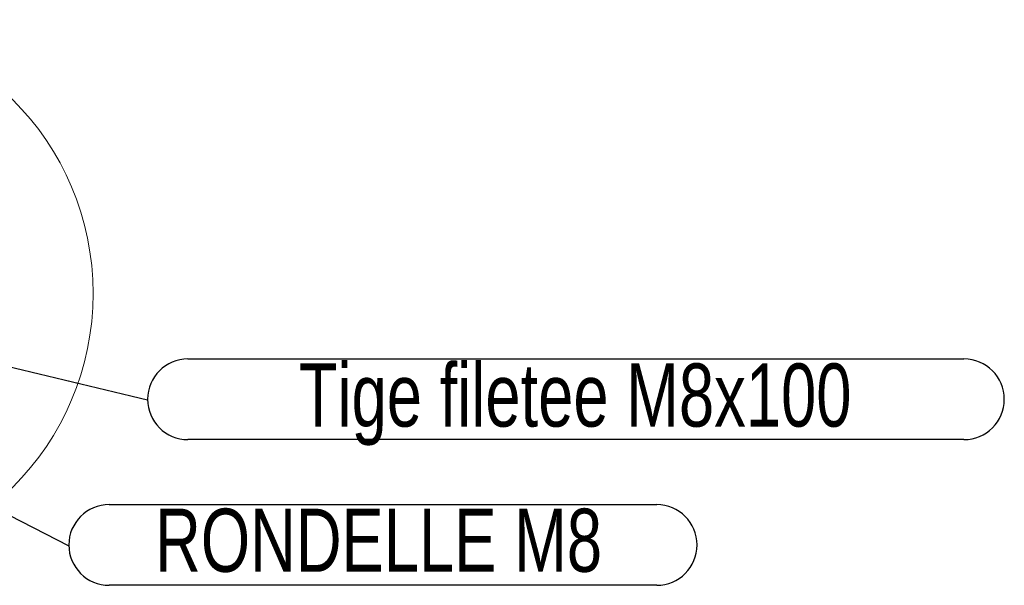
# Model space of a CAD drawing. Header units: millimetres. Extents: x -47 to 589, y 5 to 415.
# Tile 24 of 45: x 334 to 388, y 213 to 245. Entities that reach past the tile are written whole.
import ezdxf

# ---------------------------------------------------------------- set-up
doc = ezdxf.new("R2010")
doc.units = ezdxf.units.MM
doc.layers.add('NOTES', color=6, linetype='Continuous')
doc.styles.add('SLDTEXTSTYLE0', font='TXT', dxfattribs={"width": 0.75})
doc.dimstyles.new('SLDDIMSTYLE1', dxfattribs={"dimtxt": 0.18, "dimasz": 1, "dimexe": 0, "dimexo": 0.0625, "dimgap": 0, "dimtad": 0, "dimtih": 1, "dimtoh": 1, "dimdec": 0, "dimrnd": 1e-09, "dimzin": 0, "dimdsep": 46, "dimtxsty": 'Standard', "dimblk1": 'DOT', "dimblk2": 'DOT', "dimsah": 1, "dimcen": 0.09, "dimadec": 0, "dimazin": 0, "dimtfac": 1, "dimtdec": 0, "dimtofl": 0, "dimtmove": 0, "dimatfit": 3, "dimldrblk": 'DOT', "dimfxl": 1, "dimfrac": 2, "dimtolj": 1, "dimtzin": 0, "dimarcsym": 0})
doc.dimstyles.new('SLDDIMSTYLE2', dxfattribs={"dimtxt": 0.18, "dimasz": 2, "dimexe": 0, "dimexo": 0.0625, "dimgap": 0, "dimtad": 0, "dimtih": 1, "dimtoh": 1, "dimdec": 0, "dimrnd": 1e-09, "dimzin": 0, "dimdsep": 46, "dimtxsty": 'Standard', "dimsah": 1, "dimcen": 0.09, "dimadec": 0, "dimazin": 0, "dimtfac": 2, "dimtdec": 0, "dimtofl": 0, "dimtmove": 0, "dimatfit": 3, "dimfxl": 1, "dimfrac": 2, "dimtolj": 1, "dimtzin": 0, "dimarcsym": 0})

# ---------------------------------------------------------------- blocks, each defined once
blk = doc.blocks.new('SW_NOTE_4')
at = {"layer": 'NOTES', "color": 0}
for p, q in [((2.238, 2.278), (45.251, 2.278)), ((45.251, -2.198), (2.238, -2.198))]:
    blk.add_line(p, q, dxfattribs=at)
for centre, start, end in [((2.238, 0.04), 90, 270), ((45.251, 0.04), 270, 90)]:
    blk.add_arc(centre, 2.238, start, end, dxfattribs=at)
at = {"layer": 'NOTES', "color": 0, "insert": (23.701, 2.023), "char_height": 3.5, "attachment_point": 2, "style": 'SLDTEXTSTYLE0'}
blk.add_mtext('Tige filetee M8x100', dxfattribs=at)
blk = doc.blocks.new('_Dot')
at = {"color": 0, "linetype": 'ByBlock', "lineweight": -2}
blk.add_line((-0.5, 0), (-1, 0), dxfattribs=at)
at = {"color": 0, "linetype": 'ByBlock', "const_width": 0.5}
blk.add_lwpolyline([(-0.25, 0, 1), (0.25, 0, 1)], format="xyb", close=True, dxfattribs=at)
blk = doc.blocks.new('SW_NOTE_5')
at = {"layer": 'NOTES', "color": 0}
for p, q in [((2.238, 2.278), (32.587, 2.278)), ((32.587, -2.198), (2.238, -2.198))]:
    blk.add_line(p, q, dxfattribs=at)
for centre, start, end in [((2.238, 0.04), 90, 270), ((32.587, 0.04), 270, 90)]:
    blk.add_arc(centre, 2.238, start, end, dxfattribs=at)
at = {"layer": 'NOTES', "color": 0, "insert": (17.172, 2.051), "char_height": 3.5, "attachment_point": 2, "style": 'SLDTEXTSTYLE0'}
blk.add_mtext('RONDELLE M8', dxfattribs=at)

msp = doc.modelspace()

# ---------------------------------------------------------------- linework, layer by layer
at = {"lineweight": 18}
msp.add_circle((322.741698, 229.604119), 15.178675, dxfattribs=at)

# ---------------------------------------------------------------- block references
at = {"layer": 'NOTES'}
for name, p in [('SW_NOTE_4', (340.938865, 223.696954)), ('SW_NOTE_5', (336.572052, 215.618352))]:
    msp.add_blockref(name, p, dxfattribs=at)

# ---------------------------------------------------------------- leaders
for points, dimstyle in [([(322.676056, 228.089119), (340.938865, 223.696954)], 'SLDDIMSTYLE1'), ([(324.541699, 221.757487), (336.572052, 215.618352)], 'SLDDIMSTYLE2')]:
    msp.add_leader(points, dimstyle=dimstyle, dxfattribs=at)

doc.saveas('drawing.dxf')
